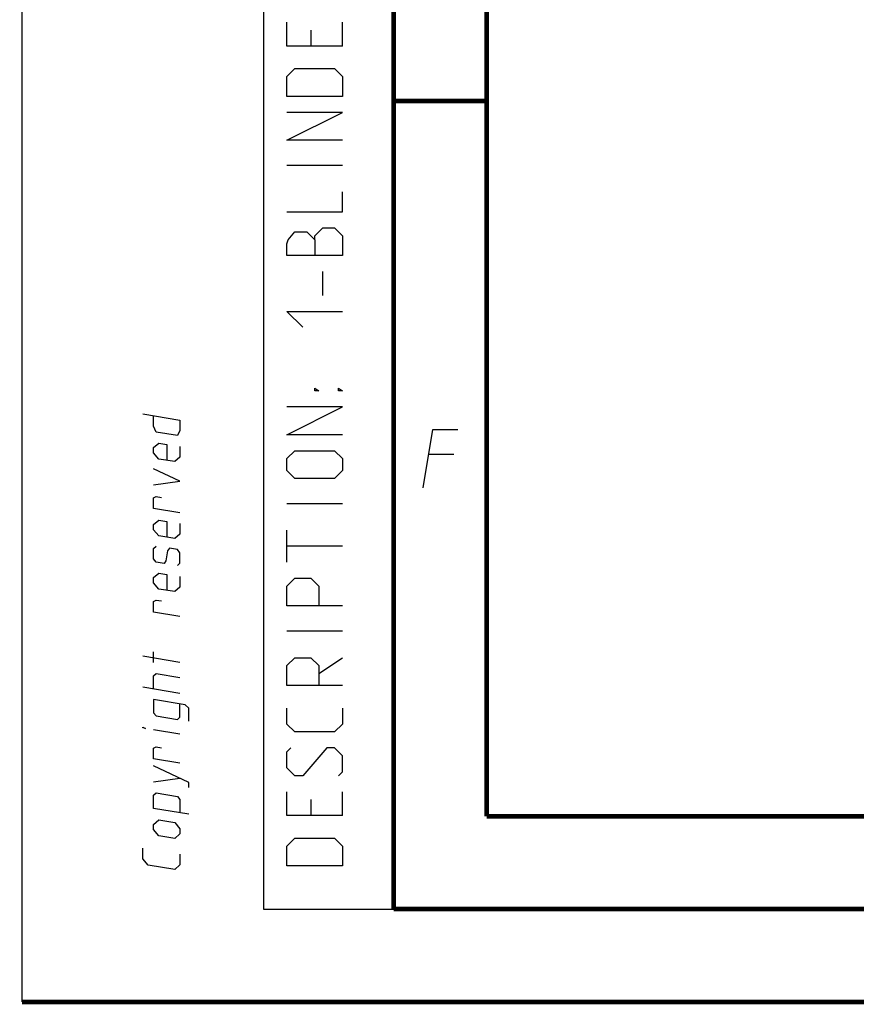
# Model space of a CAD drawing. Header units: millimetres. Extents: x 0 to 420, y 0 to 297.
# Tile 1 of 140: x 0 to 45, y 0 to 53. Entities that reach past the tile are written whole.
import ezdxf

# ---------------------------------------------------------------- set-up
doc = ezdxf.new("R2010")
doc.units = ezdxf.units.MM
doc.header["$LTSCALE"] = 23.1
doc.layers.get('0').update_dxf_attribs({"linetype": 'CONTINUOUS'})

msp = doc.modelspace()

# ---------------------------------------------------------------- linework, layer by layer
at = {"color": 7, "linetype": 'Continuous'}
for p, q in [((0, 0), (0, 297)), ((409.86, 10.0737), (25.007, 10.0134)), ((25, 9.9999), (25, 10))]:
    msp.add_line(p, q, dxfattribs=at)
at = {"color": 2, "linetype": 'Continuous'}
for p, q in [((13, 292), (13, 5)), ((20, 292), (20, 5)), ((17.25, 51.4643), (17.25, 52.75)), ((15.5357, 52.3214), (15.5357, 51.4643)), ((17.25, 45.0357), (14.25, 45.0357)), ((16.1786, 38.0357), (16.1786, 39.3214)), ((23.2333, 29.4749), (21.8833, 29.4749)), ((17.25, 26.8214), (14.25, 26.8214)), ((14.25, 23.6786), (14.25, 25.3929)), ((17.25, 24.5357), (14.25, 24.5357)), ((17.25, 19.9643), (14.25, 19.9643)), ((8.5001, 18.2823), (6.5001, 18.6089)), ((7.0715, 18.2775), (7.0715, 18.8489)), ((15.9643, 17.6786), (17.25, 18.5357)), ((8.5001, 16.6157), (6.5001, 16.9422)), ((8.5001, 14.4252), (7.0715, 14.6584)), ((7.0715, 11.8489), (8.5001, 12.0442)), ((17.25, 10.0357), (17.25, 11.3214)), ((15.5357, 10.8929), (15.5357, 10.0357)), ((13, 5), (20, 5))]:
    msp.add_line(p, q, dxfattribs=at)
at = {"color": 7, "linetype": 'Continuous', "const_width": 0.25}
for points in [[(20, 292), (20, 5)], [(25, 10), (25, 287)], [(20.0002, 48.5), (25.0002, 48.5)], [(409.8307, 10.048), (25, 10)], [(20, 5), (415, 5)], [(420, 0), (0, 0)]]:
    msp.add_lwpolyline(points, dxfattribs=at)
at = {"color": 2, "linetype": 'Continuous'}
for points in [[(17.25, 51.4643), (14.25, 51.4643), (14.25, 52.75)], [(17.25, 48.75), (14.25, 48.75), (14.25, 49.8214), (14.6786, 50.25), (16.8214, 50.25), (17.25, 49.8214), (17.25, 48.75)], [(17.25, 46.3929), (14.25, 46.3929), (17.25, 47.8929), (14.25, 47.8929)], [(14.25, 42.5357), (17.25, 42.5357), (17.25, 43.6071)], [(17.25, 40.1786), (14.25, 40.1786), (14.25, 40.8214), (14.3214, 41.0357), (14.6786, 41.4643), (15.3214, 41.4643), (15.75, 41.0357), (15.75, 40.1786)], [(15.75, 41.0357), (15.75, 41.25), (16.1786, 41.6786), (16.8214, 41.6786), (17.25, 41.25), (17.25, 40.1786)], [(15.1071, 36.3214), (14.25, 37.1786), (17.25, 37.1786)], [(15.9643, 32.8929), (15.75, 32.8929), (15.75, 33.0357), (15.9643, 32.8929)], [(17.25, 32.8929), (17.0357, 32.8929), (17.0357, 33.0357), (17.25, 32.8929)], [(17.25, 30.5357), (14.25, 30.5357), (17.25, 32.0357), (14.25, 32.0357)], [(6.5001, 31.6565), (8.5001, 31.3299), (8.5001, 30.7585), (8.3572, 30.4961), (7.2144, 30.6827), (7.0715, 30.9918), (7.0715, 31.5632)], [(21.5894, 27.6749), (22.1037, 30.8249), (23.4537, 30.8249)], [(8.5001, 29.9014), (8.5001, 29.3299), (8.2144, 29.0909), (7.3572, 29.2308), (7.0715, 29.5632), (7.0715, 29.8489), (7.3572, 30.088), (7.7858, 30.018), (7.7858, 29.1608)], [(16.8214, 28.1786), (14.6786, 28.1786), (14.25, 28.6071), (14.25, 29.25), (14.6786, 29.6786), (16.8214, 29.6786), (17.25, 29.25), (17.25, 28.6071), (16.8214, 28.1786)], [(7.0715, 27.8489), (8.5001, 28.0442), (7.0715, 28.706)], [(8.5001, 26.3299), (7.0715, 26.5632), (7.0715, 27.1346), (7.2144, 27.2065), (7.5001, 27.1599)], [(8.5001, 25.7585), (8.5001, 25.1871), (8.2144, 24.948), (7.3572, 25.088), (7.0715, 25.4203), (7.0715, 25.706), (7.3572, 25.9451), (7.7858, 25.8751), (7.7858, 25.018)], [(8.3572, 23.4961), (8.5001, 23.6157), (8.5001, 24.1871), (8.3572, 24.3533), (7.9286, 24.4232), (7.8334, 24.2959), (7.7382, 23.7401), (7.6429, 23.6127), (7.2144, 23.6827), (7.0715, 23.8489), (7.0715, 24.4203), (7.2144, 24.5399)], [(8.5001, 22.9014), (8.5001, 22.3299), (8.2144, 22.0909), (7.3572, 22.2308), (7.0715, 22.5632), (7.0715, 22.8489), (7.3572, 23.088), (7.7858, 23.018), (7.7858, 22.1608)], [(17.25, 21.3214), (14.25, 21.3214), (14.25, 22.3929), (14.6786, 22.8214), (15.5357, 22.8214), (15.9643, 22.3929), (15.9643, 21.3214)], [(8.5001, 20.7585), (7.0715, 20.9918), (7.0715, 21.5632), (7.2144, 21.6351), (7.5001, 21.5885)], [(17.25, 17.0357), (14.25, 17.0357), (14.25, 18.1071), (14.6786, 18.5357), (15.5357, 18.5357), (15.9643, 18.1071), (15.9643, 17.0357)], [(7.0715, 16.8489), (7.0715, 17.5632), (7.2143, 17.6827), (8.5001, 17.4728)], [(8.9763, 15.1093), (8.9763, 15.8236), (8.7858, 15.9976), (7.0715, 16.2775), (7.0715, 15.5632), (7.2143, 15.397), (8.3572, 15.2104), (8.5001, 15.3299), (8.5001, 16.0442)], [(17.25, 15.8214), (17.25, 14.9643), (16.8214, 14.5357), (14.6786, 14.5357), (14.25, 14.9643), (14.25, 15.8214)], [(6.6429, 14.7284), (6.5001, 14.7517), (6.5001, 14.7993), (6.6429, 14.7284)], [(8.5001, 12.8537), (7.0715, 13.087), (7.0715, 13.6584), (7.2143, 13.7303), (7.5001, 13.6837)], [(17.0357, 12.1786), (17.25, 12.3929), (17.25, 13.25), (16.8214, 13.6786), (16.3929, 13.6786), (15.1071, 12.1786), (14.6786, 12.1786), (14.25, 12.6071), (14.25, 13.4643), (14.4643, 13.6786)], [(8.9763, 11.5379), (8.9763, 11.8236), (7.0715, 12.706)], [(8.9763, 10.1093), (7.0715, 10.4203), (7.0715, 11.1346), (7.2143, 11.2541), (8.3572, 11.0675), (8.5001, 10.9014), (8.5001, 10.1871)], [(17.25, 10.0357), (14.25, 10.0357), (14.25, 11.3214)], [(8.2143, 8.8052), (7.3572, 8.9451), (7.0715, 9.2775), (7.0715, 9.5632), (7.3572, 9.8023), (8.2143, 9.6623), (8.5001, 9.3299), (8.5001, 9.0442), (8.2143, 8.8052)], [(17.25, 7.3214), (14.25, 7.3214), (14.25, 8.3929), (14.6786, 8.8214), (16.8214, 8.8214), (17.25, 8.3929), (17.25, 7.3214)], [(8.5001, 7.949), (8.5001, 7.3776), (8.2143, 7.1385), (6.7858, 7.3717), (6.5001, 7.7041), (6.5001, 8.2755)]]:
    msp.add_lwpolyline(points, dxfattribs=at)

doc.saveas('drawing.dxf')
